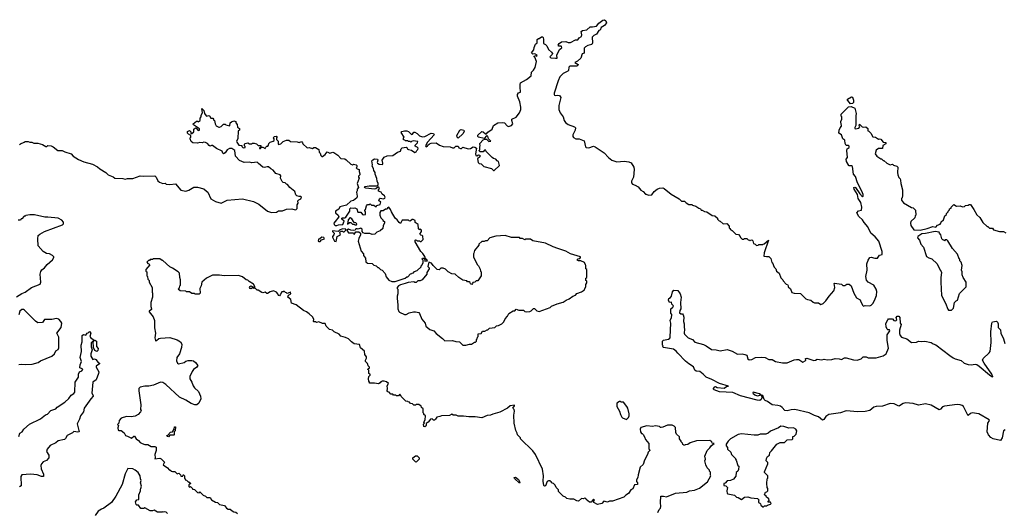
# Model space of a CAD drawing. Extents: x 2528705 to 2678277, y 911730 to 1023331.
# Tile 61 of 241: x 2553576 to 2566084, y 968021 to 974277. Entities that reach past the tile are written whole.
import ezdxf

# ---------------------------------------------------------------- set-up
doc = ezdxf.new("R2010")
doc.units = 0

msp = doc.modelspace()

# ---------------------------------------------------------------- linework, layer by layer
at = {"layer": '0CON20XD'}
for points in [[(2559523, 972847), (2559580, 972885), (2559596, 972934), (2559651, 972969), (2559705, 972973), (2559735, 972967), (2559768, 972928), (2559785, 972919), (2559826, 972934), (2559839, 972955), (2559828, 972995), (2559830, 973015), (2559885, 973038), (2559924, 973096), (2559942, 973135), (2559942, 973165), (2559928, 973235), (2559900, 973305), (2559900, 973325), (2559915, 973350), (2559940, 973355), (2559932, 973425), (2559932, 973455), (2559940, 973475), (2560015, 973518), (2560072, 973565), (2560078, 973612), (2560102, 973635), (2560125, 973670), (2560143, 973745), (2560120, 973800), (2560110, 973805), (2560110, 973815), (2560135, 973820), (2560147, 973813), (2560150, 973825), (2560122, 973842), (2560095, 973840), (2560080, 973855), (2560107, 973893), (2560110, 973925), (2560130, 973965), (2560148, 973985), (2560150, 974025), (2560165, 974040), (2560175, 974040), (2560203, 974057), (2560217, 974057), (2560225, 974050), (2560232, 974025), (2560230, 973975), (2560255, 973962), (2560272, 973945), (2560295, 973898), (2560333, 973865), (2560346, 973846), (2560342, 973835), (2560312, 973805), (2560325, 973794), (2560385, 973787), (2560405, 973790), (2560401, 973825), (2560433, 973897), (2560452, 973912), (2560462, 973918), (2560460, 973935), (2560455, 973940), (2560425, 973940), (2560418, 973955), (2560430, 973975), (2560460, 973995), (2560515, 973998), (2560545, 973987), (2560573, 973987), (2560635, 974020), (2560665, 974020), (2560682, 974048), (2560712, 974065), (2560718, 974085), (2560710, 974125), (2560725, 974139), (2560781, 974149), (2560825, 974187), (2560855, 974186), (2560904, 974196), (2560935, 974233), (2560985, 974270), (2561005, 974277), (2561024, 974264), (2561031, 974235), (2561005, 974201), (2560964, 974176), (2560950, 974145), (2560935, 974138), (2560902, 974095), (2560872, 974078), (2560850, 974055), (2560852, 973985), (2560845, 973962), (2560795, 973948), (2560765, 973932), (2560748, 973915), (2560748, 973852), (2560720, 973845), (2560705, 973790), (2560662, 973748), (2560630, 973735), (2560669, 973709), (2560668, 973695), (2560654, 973686), (2560564, 973686), (2560554, 973675), (2560547, 973633), (2560539, 973621), (2560482, 973595), (2560438, 973552), (2560415, 973502), (2560364, 973344), (2560364, 973325), (2560369, 973319), (2560385, 973314), (2560413, 973317), (2560435, 973312), (2560449, 973289), (2560426, 973186), (2560426, 973135), (2560442, 973095), (2560481, 973045), (2560495, 972995), (2560510, 972970), (2560545, 972946), (2560625, 972916), (2560637, 972905), (2560633, 972875), (2560604, 972815), (2560602, 972795), (2560611, 972781), (2560640, 972765), (2560685, 972763), (2560745, 972740), (2560763, 972663), (2560773, 972653), (2560805, 972650), (2560865, 972672), (2560885, 972662), (2561002, 972585), (2561058, 972525), (2561100, 972495), (2561162, 972472), (2561255, 972482), (2561315, 972472), (2561345, 972460), (2561380, 972405), (2561384, 972375), (2561372, 972275), (2561348, 972225), (2561348, 972205), (2561359, 972189), (2561397, 972177), (2561433, 972153), (2561465, 972112), (2561496, 972096), (2561525, 972060), (2561535, 972060), (2561565, 972048), (2561605, 972053), (2561637, 972093), (2561676, 972124), (2561705, 972138), (2561745, 972142), (2561765, 972132), (2561851, 972061), (2561954, 972004), (2561984, 971974), (2562022, 971972), (2562041, 971951), (2562075, 971930), (2562115, 971930), (2562125, 971920), (2562167, 971907), (2562203, 971883), (2562227, 971877), (2562235, 971860), (2562245, 971860), (2562275, 971840), (2562307, 971837), (2562375, 971790), (2562407, 971787), (2562440, 971755), (2562443, 971743), (2562462, 971722), (2562475, 971720), (2562513, 971683), (2562558, 971688), (2562590, 971655), (2562590, 971635), (2562600, 971625), (2562600, 971615), (2562628, 971598), (2562672, 971552), (2562708, 971548), (2562730, 971525), (2562732, 971512), (2562755, 971490), (2562775, 971490), (2562785, 971500), (2562815, 971500), (2562832, 971482), (2562848, 971478), (2562855, 971470), (2562862, 971478), (2562875, 971480), (2562888, 971468), (2562900, 971435), (2562918, 971428), (2562935, 971410), (2562957, 971413), (2562965, 971420), (2563015, 971420), (2563022, 971428), (2563035, 971430), (2563088, 971478), (2563033, 971315), (2563030, 971275), (2563065, 971268), (2563095, 971270), (2563120, 971245), (2563130, 971195), (2563138, 971188), (2563160, 971135), (2563180, 971115), (2563190, 971085), (2563225, 971060), (2563245, 971000), (2563270, 970975), (2563275, 970960), (2563315, 970920), (2563330, 970915), (2563338, 970895), (2563340, 970885), (2563367, 970857), (2563385, 970812), (2563415, 970802), (2563495, 970800), (2563563, 970733), (2563583, 970723), (2563627, 970717), (2563658, 970688), (2563675, 970682), (2563722, 970682), (2563755, 970662), (2563785, 970672), (2563818, 970705), (2563858, 970765), (2563918, 970835), (2563933, 970877), (2563923, 970925), (2563928, 970932), (2564015, 970920), (2564035, 970900), (2564057, 970903), (2564085, 970918), (2564115, 970918), (2564140, 970895), (2564172, 970805), (2564208, 970745), (2564255, 970718), (2564260, 970695), (2564287, 970647), (2564295, 970640), (2564315, 970648), (2564376, 970644), (2564395, 970652), (2564416, 970674), (2564435, 970712), (2564460, 970775), (2564464, 970825), (2564456, 970856), (2564428, 970905), (2564355, 970942), (2564335, 970970), (2564327, 971015), (2564342, 971095), (2564339, 971175), (2564353, 971225), (2564375, 971258), (2564395, 971262), (2564438, 971248), (2564475, 971250), (2564500, 971285), (2564533, 971297), (2564534, 971335), (2564489, 971465), (2564445, 971518), (2564387, 971567), (2564351, 971645), (2564302, 971702), (2564282, 971735), (2564235, 971779), (2564210, 971825), (2564232, 971848), (2564272, 971858), (2564274, 971895), (2564261, 971955), (2564228, 972008), (2564219, 972055), (2564175, 972125), (2564174, 972146), (2564185, 972150), (2564195, 972144), (2564250, 972065), (2564285, 972028), (2564292, 972035), (2564290, 972055), (2564275, 972101), (2564220, 972205), (2564194, 972285), (2564168, 972315), (2564155, 972412), (2564145, 972421), (2564115, 972420), (2564108, 972425), (2564079, 972475), (2564074, 972506), (2564092, 972528), (2564082, 972615), (2564088, 972635), (2564112, 972655), (2564112, 972672), (2564105, 972680), (2564075, 972680), (2564064, 972704), (2564057, 972745), (2564032, 972765), (2564018, 972815), (2563982, 972835), (2563987, 972875), (2564000, 972905), (2564018, 972925), (2564018, 972938), (2564010, 972945), (2564008, 972985), (2564020, 973015), (2564020, 973045), (2564013, 973053), (2564010, 973075), (2564105, 973170), (2564137, 973173), (2564184, 973154), (2564202, 973085), (2564197, 973055), (2564200, 972935), (2564184, 972906), (2564184, 972894), (2564195, 972890), (2564235, 972900), (2564250, 972915), (2564240, 972935), (2564245, 972950), (2564278, 972918), (2564295, 972912), (2564325, 972918), (2564350, 972895), (2564350, 972865), (2564365, 972860), (2564390, 972835), (2564415, 972790), (2564447, 972787), (2564485, 972758), (2564495, 972762), (2564515, 972758), (2564545, 972720), (2564578, 972718), (2564578, 972702), (2564542, 972678), (2564538, 972642), (2564485, 972640), (2564455, 972620), (2564443, 972573), (2564464, 972544), (2564515, 972510), (2564525, 972510), (2564545, 972490), (2564555, 972490), (2564590, 972455), (2564635, 972432), (2564665, 972440), (2564675, 972430), (2564718, 972418), (2564730, 972405), (2564728, 972335), (2564732, 972305), (2564743, 972273), (2564760, 972255), (2564767, 972237), (2564768, 972198), (2564792, 972115), (2564792, 972045), (2564787, 972013), (2564780, 972005), (2564780, 971985), (2564805, 971952), (2564905, 971892), (2564927, 971887), (2564958, 971858), (2564960, 971795), (2564950, 971785), (2564948, 971762), (2564898, 971712), (2564893, 971695), (2564898, 971665), (2564935, 971610), (2565014, 971606), (2565105, 971626), (2565175, 971650), (2565215, 971643), (2565235, 971668), (2565268, 971682), (2565280, 971695), (2565282, 971708), (2565310, 971735), (2565330, 971785), (2565350, 971805), (2565350, 971815), (2565370, 971835), (2565370, 971845), (2565388, 971862), (2565390, 971875), (2565410, 971885), (2565410, 971895), (2565442, 971928), (2565475, 971910), (2565525, 971912), (2565555, 971902), (2565577, 971903), (2565593, 971917), (2565625, 971922), (2565638, 971932), (2565655, 971928), (2565698, 971868), (2565737, 971797), (2565773, 971763), (2565811, 971701), (2565865, 971650), (2565875, 971650), (2565898, 971628), (2565935, 971630), (2565949, 971609), (2566025, 971587), (2566075, 971587), (2566105, 971570)], [(2564130, 973210), (2564095, 973250), (2564088, 973265), (2564091, 973269), (2564145, 973297), (2564155, 973292), (2564167, 973255), (2564167, 973225), (2564155, 973212), (2564130, 973210)], [(2555949, 972099), (2555968, 972085), (2556005, 972002), (2556065, 971970), (2556135, 971946), (2556214, 971986), (2556405, 972000), (2556545, 971966), (2556615, 971936), (2556726, 971846), (2556775, 971828), (2556838, 971832), (2556865, 971849), (2556915, 971851), (2556965, 971871), (2557033, 971873), (2557075, 971862), (2557090, 971865), (2557102, 971878), (2557100, 971925), (2557112, 971948), (2557110, 971975), (2557122, 971988), (2557149, 972001), (2557158, 972025), (2557145, 972032), (2557125, 972030), (2557095, 972040), (2557083, 972053), (2557073, 972093), (2557007, 972147), (2556980, 972185), (2556965, 972190), (2556947, 972207), (2556925, 972210), (2556911, 972221), (2556888, 972265), (2556892, 972295), (2556885, 972308), (2556830, 972325), (2556798, 972365), (2556765, 972382), (2556738, 972408), (2556721, 972409), (2556685, 972398), (2556665, 972403), (2556608, 972452), (2556595, 972468), (2556525, 972461), (2556495, 972467), (2556427, 972463), (2556369, 972489), (2556316, 972545), (2556310, 972615), (2556273, 972643), (2556240, 972640), (2556214, 972626), (2556185, 972588), (2556165, 972572), (2556155, 972580), (2556147, 972607), (2556075, 972640), (2556025, 972678), (2556015, 972680), (2555995, 972672), (2555985, 972678), (2555960, 972705), (2555935, 972718), (2555915, 972720), (2555895, 972712), (2555865, 972718), (2555835, 972710), (2555775, 972713), (2555755, 972728), (2555740, 972765), (2555740, 972775), (2555750, 972785), (2555750, 972805), (2555721, 972821), (2555710, 972835), (2555708, 972855), (2555735, 972870), (2555752, 972852), (2555752, 972832), (2555765, 972830), (2555788, 972852), (2555790, 972885), (2555808, 972902), (2555820, 972900), (2555845, 972870), (2555860, 972875), (2555859, 972889), (2555785, 972940), (2555778, 972955), (2555823, 972987), (2555835, 972990), (2555845, 972980), (2555870, 972995), (2555870, 973025), (2555880, 973045), (2555880, 973065), (2555897, 973095), (2555892, 973148), (2555917, 973125), (2555926, 973085), (2555944, 973054), (2555955, 973052), (2555975, 973062), (2555988, 973055), (2556005, 973028), (2556028, 973028), (2556040, 973015), (2556040, 973005), (2556050, 972995), (2556058, 972955), (2556071, 972931), (2556105, 972910), (2556115, 972910), (2556135, 972920), (2556155, 972940), (2556165, 972950), (2556185, 972950), (2556195, 972940), (2556245, 972930), (2556252, 972965), (2556265, 972978), (2556298, 972992), (2556320, 972985), (2556320, 972965), (2556340, 972945), (2556342, 972912), (2556370, 972895), (2556370, 972875), (2556350, 972865), (2556348, 972765), (2556332, 972735), (2556333, 972723), (2556360, 972685), (2556398, 972678), (2556400, 972665), (2556415, 972650), (2556440, 972655), (2556440, 972665), (2556430, 972675), (2556430, 972695), (2556440, 972705), (2556475, 972712), (2556495, 972700), (2556525, 972700), (2556535, 972710), (2556555, 972710), (2556585, 972700), (2556605, 972680), (2556638, 972678), (2556640, 972660), (2556622, 972648), (2556622, 972642), (2556635, 972640), (2556640, 972645), (2556640, 972660), (2556665, 972660), (2556695, 972640), (2556700, 972655), (2556715, 972670), (2556728, 972672), (2556738, 972682), (2556740, 972705), (2556757, 972723), (2556797, 972733), (2556808, 972742), (2556810, 972765), (2556802, 972775), (2556810, 972795), (2556835, 972798), (2556850, 972785), (2556840, 972775), (2556840, 972755), (2556860, 972735), (2556858, 972705), (2556865, 972690), (2556895, 972702), (2556925, 972730), (2556965, 972747), (2556995, 972748), (2557015, 972730), (2557103, 972727), (2557125, 972718), (2557155, 972728), (2557170, 972715), (2557175, 972700), (2557228, 972648), (2557255, 972652), (2557295, 972640), (2557315, 972652), (2557332, 972652), (2557375, 972628), (2557382, 972595), (2557395, 972580), (2557402, 972552), (2557415, 972540), (2557425, 972540), (2557456, 972564), (2557483, 972597), (2557517, 972583), (2557555, 972593), (2557565, 972590), (2557618, 972555), (2557656, 972516), (2557705, 972509), (2557725, 972497), (2557785, 972440), (2557805, 972432), (2557815, 972440), (2557850, 972435), (2557860, 972425), (2557860, 972405), (2557850, 972395), (2557863, 972383), (2557887, 972375), (2557887, 972347), (2557899, 972319), (2557898, 972305), (2557882, 972288), (2557880, 972275), (2557888, 972265), (2557864, 972196), (2557880, 972145), (2557863, 972125), (2557863, 972105), (2557853, 972085), (2557863, 972035), (2557858, 972015), (2557818, 971982), (2557785, 971972), (2557728, 971922), (2557645, 971900), (2557629, 971871), (2557588, 971845), (2557590, 971825), (2557622, 971795), (2557632, 971775), (2557582, 971715), (2557568, 971692), (2557570, 971675), (2557585, 971662), (2557606, 971664), (2557625, 971672), (2557680, 971675), (2557698, 971718), (2557670, 971745), (2557670, 971755), (2557678, 971762), (2557705, 971760), (2557720, 971770), (2557770, 971845), (2557772, 971875), (2557785, 971887), (2557815, 971882), (2557835, 971887), (2557851, 971881), (2557858, 971875), (2557871, 971831), (2557912, 971832), (2557933, 971803), (2557945, 971800), (2557970, 971805), (2557970, 971835), (2557960, 971845), (2557960, 971855), (2557970, 971865), (2557980, 971915), (2557995, 971930), (2558015, 971930), (2558027, 971937), (2558045, 971920), (2558075, 971920), (2558105, 971900), (2558112, 971918), (2558155, 971930), (2558162, 971962), (2558140, 971975), (2558145, 972000), (2558155, 972010), (2558197, 972003), (2558215, 972010), (2558218, 972025), (2558209, 972039), (2558182, 972062), (2558170, 972085), (2558135, 972100), (2558134, 972116), (2558148, 972135), (2558138, 972148), (2558125, 972150), (2558101, 972129), (2558085, 972126), (2557975, 972138), (2557958, 972145), (2557963, 972157), (2558015, 972169), (2558115, 972168), (2558130, 972175), (2558132, 972195), (2558118, 972225), (2558112, 972262), (2558092, 972315), (2558092, 972335), (2558075, 972360), (2558072, 972385), (2558053, 972415), (2558057, 972435), (2558048, 972485), (2558062, 972498), (2558085, 972508), (2558120, 972505), (2558128, 972495), (2558118, 972465), (2558120, 972455), (2558144, 972444), (2558182, 972438), (2558188, 972442), (2558190, 972455), (2558180, 972495), (2558207, 972533), (2558244, 972546), (2558317, 972553), (2558374, 972596), (2558413, 972607), (2558423, 972637), (2558435, 972650), (2558487, 972657), (2558498, 972648), (2558504, 972634), (2558515, 972628), (2558555, 972622), (2558595, 972592), (2558615, 972600), (2558620, 972615), (2558635, 972630), (2558638, 972645), (2558625, 972660), (2558612, 972662), (2558602, 972672), (2558600, 972685), (2558630, 972715), (2558635, 972730), (2558575, 972737), (2558552, 972728), (2558545, 972720), (2558535, 972730), (2558515, 972730), (2558505, 972740), (2558475, 972740), (2558468, 972748), (2558452, 972752), (2558450, 972775), (2558460, 972785), (2558423, 972843), (2558432, 972855), (2558465, 972864), (2558495, 972864), (2558516, 972855), (2558555, 972817), (2558568, 972822), (2558585, 972847), (2558595, 972847), (2558625, 972832), (2558655, 972802), (2558695, 972788), (2558725, 972792), (2558805, 972836), (2558835, 972832), (2558842, 972815), (2558755, 972720), (2558732, 972675), (2558742, 972662), (2558755, 972670), (2558760, 972685), (2558781, 972699), (2558805, 972708), (2558865, 972712), (2558910, 972685), (2558958, 972668), (2559045, 972662), (2559075, 972648), (2559095, 972650), (2559115, 972670), (2559125, 972672), (2559145, 972670), (2559155, 972650), (2559175, 972642), (2559188, 972642), (2559205, 972660), (2559275, 972638), (2559305, 972643), (2559335, 972662), (2559357, 972657), (2559380, 972645), (2559368, 972575), (2559372, 972552), (2559385, 972550), (2559405, 972560), (2559420, 972555), (2559420, 972535), (2559392, 972508), (2559402, 972462), (2559415, 972450), (2559438, 972448), (2559473, 972413), (2559570, 972385), (2559595, 972360), (2559605, 972360), (2559670, 972425), (2559660, 972475), (2559640, 972485), (2559627, 972507), (2559595, 972513), (2559578, 972525), (2559502, 972602), (2559498, 972618), (2559482, 972618), (2559465, 972600), (2559425, 972600), (2559410, 972615), (2559420, 972625), (2559420, 972665), (2559428, 972675), (2559420, 972705), (2559465, 972750), (2559485, 972760), (2559505, 972760), (2559535, 972730), (2559560, 972735), (2559532, 972762), (2559525, 972798), (2559505, 972800), (2559475, 972770), (2559403, 972783), (2559396, 972795), (2559398, 972812), (2559445, 972857), (2559465, 972854), (2559495, 972828), (2559505, 972828), (2559523, 972847)], [(2559145, 972772), (2559133, 972785), (2559131, 972805), (2559166, 972874), (2559185, 972884), (2559218, 972875), (2559221, 972855), (2559205, 972828), (2559145, 972772)], [(2553575, 972690), (2553585, 972700), (2553635, 972720), (2553645, 972730), (2553682, 972732), (2553705, 972722), (2553732, 972722), (2553758, 972708), (2553805, 972708), (2553865, 972692), (2553908, 972668), (2553922, 972668), (2553935, 972680), (2553977, 972677), (2554003, 972663), (2554060, 972615), (2554117, 972617), (2554148, 972598), (2554232, 972572), (2554254, 972544), (2554325, 972500), (2554393, 972473), (2554502, 972442), (2554565, 972410), (2554595, 972382), (2554670, 972335), (2554700, 972305), (2554765, 972280), (2554783, 972263), (2554885, 972260), (2554915, 972252), (2554945, 972260), (2555015, 972262), (2555105, 972292), (2555155, 972288), (2555292, 972292), (2555310, 972275), (2555330, 972230), (2555354, 972214), (2555395, 972198), (2555425, 972200), (2555435, 972190), (2555485, 972183), (2555555, 972193), (2555625, 972112), (2555685, 972100), (2555725, 972110), (2555788, 972152), (2555835, 972152), (2555915, 972127), (2555949, 972099)], [(2558304, 970954), (2558345, 970954), (2558475, 970993), (2558495, 971010), (2558505, 971010), (2558542, 971048), (2558558, 971052), (2558562, 971058), (2558578, 971062), (2558592, 971078), (2558625, 971090), (2558675, 971140), (2558678, 971152), (2558690, 971165), (2558700, 971195), (2558700, 971225), (2558690, 971235), (2558692, 971248), (2558718, 971248), (2558722, 971212), (2558756, 971214), (2558749, 971229), (2558732, 971242), (2558725, 971270), (2558699, 971309), (2558673, 971333), (2558602, 971455), (2558600, 971475), (2558605, 971480), (2558618, 971478), (2558625, 971470), (2558655, 971470), (2558662, 971462), (2558675, 971460), (2558700, 971485), (2558698, 971528), (2558688, 971538), (2558672, 971542), (2558660, 971555), (2558680, 971585), (2558680, 971605), (2558665, 971620), (2558655, 971610), (2558642, 971622), (2558638, 971678), (2558602, 971702), (2558600, 971725), (2558575, 971740), (2558562, 971738), (2558535, 971720), (2558522, 971722), (2558515, 971730), (2558435, 971730), (2558415, 971690), (2558395, 971702), (2558372, 971735), (2558347, 971757), (2558298, 971835), (2558288, 971868), (2558265, 971898), (2558250, 971885), (2558245, 971870), (2558225, 971870), (2558195, 971850), (2558162, 971848), (2558153, 971827), (2558150, 971795), (2558165, 971760), (2558190, 971735), (2558190, 971725), (2558210, 971715), (2558210, 971695), (2558192, 971665), (2558188, 971625), (2558156, 971594), (2558115, 971578), (2558086, 971554), (2558055, 971549), (2558025, 971560), (2557960, 971560), (2557939, 971569), (2557927, 971585), (2557926, 971615), (2557915, 971627), (2557905, 971630), (2557875, 971618), (2557865, 971620), (2557845, 971620), (2557838, 971602), (2557815, 971598), (2557783, 971603), (2557755, 971617), (2557730, 971605), (2557755, 971570), (2557815, 971570), (2557825, 971550), (2557848, 971582), (2557885, 971582), (2557907, 971567), (2557907, 971545), (2557883, 971497), (2557878, 971465), (2557916, 971336), (2557943, 971305), (2557944, 971284), (2557968, 971248), (2557975, 971200), (2557995, 971184), (2558055, 971180), (2558075, 971160), (2558105, 971150), (2558125, 971130), (2558135, 971130), (2558160, 971105), (2558180, 971095), (2558220, 971055), (2558233, 971013), (2558265, 970970), (2558304, 970954)], [(2553535, 970758), (2553605, 970800), (2553645, 970816), (2553725, 970876), (2553835, 970918), (2553846, 970945), (2553836, 971046), (2553843, 971077), (2553859, 971101), (2553893, 971127), (2553924, 971166), (2553995, 971228), (2554010, 971255), (2554010, 971265), (2553995, 971282), (2553955, 971302), (2553918, 971308), (2553875, 971332), (2553810, 971405), (2553808, 971495), (2553813, 971537), (2553830, 971555), (2553890, 971585), (2554118, 971672), (2554132, 971685), (2554132, 971705), (2554113, 971733), (2554065, 971758), (2553935, 971770), (2553895, 971768), (2553765, 971798), (2553705, 971800), (2553655, 971790), (2553645, 971780), (2553635, 971780), (2553605, 971750), (2553595, 971750), (2553585, 971730), (2553555, 971730)], [(2557855, 971670), (2557860, 971685), (2557847, 971697), (2557825, 971700), (2557796, 971746), (2557775, 971760), (2557762, 971758), (2557760, 971745), (2557750, 971735), (2557742, 971682), (2557765, 971700), (2557785, 971700), (2557805, 971682), (2557825, 971680), (2557835, 971670), (2557855, 971670)], [(2557375, 971460), (2557395, 971462), (2557410, 971480), (2557450, 971495), (2557439, 971509), (2557413, 971517), (2557388, 971492), (2557372, 971488), (2557370, 971465), (2557375, 971460)], [(2557595, 971460), (2557608, 971525), (2557650, 971545), (2557642, 971575), (2557650, 971590), (2557675, 971592), (2557685, 971582), (2557697, 971583), (2557720, 971605), (2557720, 971615), (2557675, 971622), (2557640, 971605), (2557622, 971588), (2557550, 971595), (2557550, 971585), (2557570, 971565), (2557568, 971545), (2557548, 971525), (2557548, 971515), (2557574, 971464), (2557595, 971460)], [(2559245, 970144), (2559292, 970158), (2559315, 970158), (2559355, 970180), (2559365, 970180), (2559380, 970195), (2559380, 970215), (2559388, 970222), (2559390, 970245), (2559400, 970255), (2559402, 970288), (2559437, 970293), (2559455, 970322), (2559487, 970323), (2559515, 970340), (2559525, 970340), (2559545, 970358), (2559612, 970368), (2559635, 970390), (2559657, 970393), (2559700, 970415), (2559725, 970440), (2559745, 970480), (2559775, 970510), (2559790, 970545), (2559845, 970580), (2559865, 970580), (2559885, 970600), (2559918, 970588), (2559975, 970588), (2559995, 970572), (2560015, 970568), (2560055, 970570), (2560075, 970578), (2560105, 970608), (2560115, 970608), (2560145, 970580), (2560177, 970573), (2560315, 970622), (2560333, 970637), (2560405, 970668), (2560482, 970688), (2560520, 970715), (2560555, 970730), (2560603, 970767), (2560635, 970780), (2560655, 970800), (2560715, 970822), (2560750, 970845), (2560750, 970855), (2560770, 970885), (2560770, 970915), (2560780, 970935), (2560780, 970955), (2560770, 970965), (2560770, 970995), (2560780, 971005), (2560780, 971105), (2560770, 971115), (2560770, 971155), (2560762, 971162), (2560750, 971195), (2560703, 971213), (2560674, 971214), (2560660, 971225), (2560672, 971238), (2560690, 971245), (2560700, 971255), (2560700, 971265), (2560575, 971302), (2560515, 971338), (2560413, 971373), (2560355, 971392), (2560257, 971437), (2560095, 971470), (2560065, 971490), (2560005, 971490), (2559995, 971480), (2559965, 971500), (2559935, 971500), (2559925, 971510), (2559825, 971510), (2559745, 971538), (2559624, 971526), (2559550, 971505), (2559515, 971470), (2559495, 971470), (2559475, 971460), (2559445, 971460), (2559410, 971425), (2559410, 971415), (2559353, 971347), (2559347, 971313), (2559340, 971305), (2559343, 971263), (2559390, 971165), (2559405, 971150), (2559427, 971107), (2559430, 971085), (2559440, 971075), (2559440, 971025), (2559398, 970962), (2559375, 970960), (2559358, 970942), (2559332, 970938), (2559330, 970925), (2559318, 970912), (2559302, 970922), (2559298, 970938), (2559285, 970950), (2559265, 970950), (2559255, 970960), (2559205, 970970), (2559154, 971004), (2559107, 971047), (2559065, 971050), (2559020, 971075), (2558985, 971110), (2558955, 971120), (2558925, 971120), (2558905, 971100), (2558880, 971105), (2558828, 971155), (2558806, 971186), (2558775, 971197), (2558763, 971143), (2558780, 971125), (2558780, 971115), (2558750, 971065), (2558750, 971045), (2558688, 970972), (2558665, 970960), (2558635, 970960), (2558615, 970940), (2558595, 970940), (2558585, 970950), (2558511, 970939), (2558474, 970926), (2558415, 970909), (2558388, 970895), (2558370, 970875), (2558370, 970865), (2558380, 970855), (2558380, 970795), (2558370, 970765), (2558370, 970735), (2558382, 970655), (2558382, 970605), (2558392, 970572), (2558402, 970562), (2558465, 970533), (2558485, 970533), (2558525, 970553), (2558577, 970567), (2558605, 970568), (2558645, 970558), (2558657, 970545), (2558684, 970474), (2558727, 970425), (2558737, 970385), (2558785, 970344), (2558836, 970326), (2558865, 970290), (2558947, 970227), (2558975, 970197), (2559075, 970204), (2559115, 970191), (2559165, 970184), (2559205, 970144), (2559245, 970144)], [(2565415, 970590), (2565437, 970613), (2565453, 970687), (2565472, 970708), (2565490, 970715), (2565515, 970800), (2565600, 970885), (2565600, 970945), (2565563, 971003), (2565550, 971035), (2565550, 971075), (2565542, 971095), (2565548, 971155), (2565537, 971197), (2565520, 971215), (2565520, 971235), (2565512, 971242), (2565488, 971298), (2565425, 971370), (2565365, 971470), (2565355, 971480), (2565335, 971480), (2565325, 971470), (2565318, 971478), (2565305, 971480), (2565290, 971495), (2565280, 971545), (2565260, 971565), (2565255, 971580), (2565205, 971586), (2565085, 971560), (2565035, 971556), (2564987, 971525), (2564980, 971505), (2565008, 971478), (2565023, 971425), (2565057, 971387), (2565095, 971270), (2565125, 971252), (2565165, 971240), (2565230, 971175), (2565268, 971095), (2565281, 971081), (2565288, 971065), (2565277, 971005), (2565277, 970945), (2565288, 970775), (2565337, 970677), (2565365, 970600), (2565375, 970590), (2565415, 970590)], [(2555518, 971122), (2555485, 971140), (2555395, 971220), (2555385, 971220), (2555355, 971240), (2555275, 971240), (2555265, 971230), (2555235, 971230), (2555225, 971220), (2555212, 971218), (2555192, 971198), (2555202, 971182), (2555218, 971178), (2555230, 971165), (2555180, 971105), (2555180, 971085), (2555190, 971075), (2555190, 971025), (2555200, 971015), (2555203, 970983), (2555220, 970965), (2555222, 970945), (2555258, 970875), (2555258, 970815), (2555262, 970805), (2555262, 970755), (2555243, 970685), (2555243, 970635), (2555252, 970605), (2555250, 970595), (2555222, 970575), (2555220, 970565), (2555270, 970505), (2555287, 970455), (2555288, 970365), (2555302, 970295), (2555292, 970235), (2555300, 970205), (2555305, 970200), (2555315, 970202), (2555345, 970228), (2555365, 970233), (2555485, 970241), (2555575, 970213), (2555618, 970188), (2555636, 970156), (2555633, 970115), (2555606, 970035), (2555574, 969985), (2555567, 969945), (2555583, 969915), (2555595, 969907), (2555665, 969923), (2555685, 969939), (2555715, 969950), (2555765, 969950), (2555785, 969943), (2555810, 969925), (2555838, 969885), (2555826, 969864), (2555785, 969834), (2555769, 969811), (2555738, 969745), (2555736, 969715), (2555762, 969675), (2555778, 969628), (2555795, 969603), (2555846, 969555), (2555874, 969495), (2555878, 969462), (2555853, 969407), (2555825, 969388), (2555800, 969385), (2555753, 969403), (2555687, 969447), (2555605, 969484), (2555433, 969645), (2555395, 969669), (2555367, 969673), (2555275, 969636), (2555215, 969623), (2555165, 969623), (2555108, 969612), (2555090, 969595), (2555090, 969565), (2555117, 969385), (2555112, 969325), (2555118, 969315), (2555110, 969295), (2555080, 969265), (2555045, 969242), (2554992, 969232), (2554935, 969236), (2554864, 969216), (2554842, 969185), (2554837, 969153), (2554820, 969135), (2554830, 969125), (2554822, 969095), (2554828, 969065), (2554835, 969058), (2554865, 969058), (2554905, 969030), (2554920, 968995), (2554945, 968990), (2554995, 968963), (2555025, 968990), (2555035, 968990), (2555054, 968954), (2555085, 968932), (2555105, 968908), (2555130, 968895), (2555165, 968882), (2555202, 968882), (2555245, 968858), (2555295, 968858), (2555308, 968848), (2555312, 968805), (2555293, 968755), (2555298, 968712), (2555292, 968702), (2555355, 968708), (2555375, 968700), (2555417, 968657), (2555398, 968625), (2555456, 968586), (2555475, 968560), (2555485, 968560), (2555503, 968543), (2555518, 968538), (2555548, 968538), (2555575, 968510), (2555598, 968518), (2555618, 968498), (2555625, 968480), (2555648, 968482), (2555652, 968498), (2555658, 968498), (2555670, 968485), (2555670, 968455), (2555678, 968448), (2555680, 968435), (2555695, 968430), (2555715, 968410), (2555725, 968410), (2555750, 968385), (2555725, 968370), (2555725, 968350), (2555735, 968340), (2555748, 968348), (2555770, 968325), (2555770, 968315), (2555795, 968310), (2555833, 968273), (2555855, 968270), (2555865, 968280), (2555905, 968240), (2555938, 968228), (2555955, 968210), (2555995, 968210), (2556015, 968180), (2556065, 968150), (2556087, 968147), (2556115, 968120), (2556177, 968107), (2556204, 968074), (2556223, 968063), (2556252, 968062), (2556275, 968040), (2556298, 968028), (2556320, 968025), (2556345, 968008)], [(2561683, 968017), (2561700, 968055), (2561717, 968073), (2561722, 968095), (2561718, 968145), (2561720, 968225), (2561755, 968227), (2561792, 968218), (2561907, 968263), (2562053, 968277), (2562085, 968292), (2562149, 968301), (2562211, 968329), (2562313, 968407), (2562358, 968485), (2562352, 968492), (2562352, 968532), (2562340, 968545), (2562340, 968555), (2562310, 968585), (2562292, 968625), (2562282, 968675), (2562290, 968695), (2562282, 968735), (2562310, 968805), (2562345, 968840), (2562365, 968870), (2562400, 968895), (2562375, 968900), (2562370, 968915), (2562345, 968932), (2562175, 968928), (2562095, 968902), (2562065, 968882), (2562032, 968878), (2562025, 968870), (2562012, 968872), (2562002, 968882), (2561998, 968898), (2561980, 968915), (2561980, 968925), (2561960, 968955), (2561958, 968978), (2561920, 969015), (2561912, 969035), (2561907, 969097), (2561890, 969115), (2561865, 969128), (2561805, 969128), (2561745, 969102), (2561725, 969100), (2561715, 969100), (2561705, 969110), (2561655, 969120), (2561615, 969112), (2561545, 969118), (2561465, 969100), (2561458, 969075), (2561462, 969045), (2561475, 969020), (2561485, 969020), (2561495, 969010), (2561515, 968980), (2561528, 968945), (2561568, 968895), (2561570, 968825), (2561578, 968818), (2561580, 968805), (2561560, 968785), (2561552, 968755), (2561512, 968685), (2561495, 968630), (2561460, 968595), (2561432, 968495), (2561430, 968465), (2561412, 968435), (2561414, 968414), (2561426, 968396), (2561426, 968374), (2561385, 968370), (2561365, 968320), (2561342, 968305), (2561309, 968261), (2561275, 968240), (2561250, 968215), (2561105, 968163), (2561067, 968163), (2561045, 968152), (2560998, 968162), (2560970, 968135), (2560915, 968120), (2560870, 968145), (2560870, 968165), (2560880, 968175), (2560865, 968190), (2560838, 968152), (2560815, 968148), (2560774, 968184), (2560770, 968195), (2560755, 968200), (2560735, 968192), (2560713, 968197), (2560677, 968163), (2560655, 968168), (2560615, 968190), (2560567, 968187), (2560528, 968198), (2560510, 968215), (2560480, 968225), (2560420, 968285), (2560420, 968305), (2560390, 968335), (2560380, 968365), (2560357, 968387), (2560334, 968394), (2560330, 968405), (2560312, 968422), (2560295, 968422), (2560277, 968413), (2560255, 968358), (2560245, 968352), (2560235, 968360), (2560228, 968418), (2560229, 968485), (2560217, 968567), (2560127, 968757), (2560095, 968800), (2559940, 968955), (2559940, 968965), (2559900, 969005), (2559897, 969027), (2559878, 969058), (2559858, 969155), (2559852, 969255), (2559860, 969305), (2559857, 969325), (2559843, 969345), (2559862, 969375), (2559860, 969380), (2559805, 969372), (2559775, 969343), (2559677, 969293), (2559585, 969269), (2559557, 969253), (2559515, 969249), (2559445, 969221), (2559362, 969232), (2559283, 969233), (2559215, 969243), (2559145, 969242), (2559123, 969253), (2559082, 969255), (2559065, 969268), (2559035, 969250), (2558935, 969248), (2558915, 969238), (2558875, 969230), (2558858, 969202), (2558845, 969192), (2558835, 969192), (2558815, 969210), (2558795, 969206), (2558766, 969164), (2558740, 969150), (2558741, 969125), (2558735, 969113), (2558725, 969107), (2558712, 969112), (2558708, 969142), (2558720, 969155), (2558710, 969165), (2558726, 969194), (2558730, 969245), (2558712, 969262), (2558710, 969275), (2558700, 969285), (2558700, 969335), (2558682, 969352), (2558678, 969368), (2558645, 969390), (2558615, 969390), (2558605, 969380), (2558583, 969383), (2558565, 969400), (2558542, 969402), (2558528, 969418), (2558512, 969422), (2558505, 969430), (2558482, 969432), (2558422, 969492), (2558420, 969505), (2558405, 969520), (2558388, 969502), (2558365, 969500), (2558355, 969510), (2558325, 969510), (2558315, 969520), (2558292, 969522), (2558268, 969548), (2558255, 969550), (2558243, 969563), (2558248, 969595), (2558244, 969626), (2558260, 969655), (2558235, 969678), (2558205, 969688), (2558183, 969687), (2558165, 969680), (2558156, 969664), (2558135, 969652), (2558085, 969662), (2558022, 969662), (2558020, 969675), (2558010, 969685), (2558008, 969715), (2558010, 969745), (2558028, 969762), (2558030, 969775), (2558012, 969782), (2558010, 969825), (2558000, 969835), (2558002, 969848), (2558018, 969852), (2558020, 969865), (2558002, 969882), (2557995, 969910), (2557970, 969935), (2557970, 969955), (2557982, 969978), (2557982, 969995), (2557960, 970025), (2557957, 970067), (2557905, 970110), (2557895, 970150), (2557825, 970162), (2557790, 970185), (2557755, 970222), (2557715, 970242), (2557655, 970260), (2557634, 970284), (2557570, 970315), (2557550, 970335), (2557514, 970344), (2557468, 970385), (2557455, 970420), (2557425, 970419), (2557375, 970438), (2557345, 970432), (2557335, 970440), (2557315, 970440), (2557310, 970445), (2557312, 970475), (2557298, 970505), (2557255, 970543), (2557218, 970568), (2557182, 970582), (2557090, 970655), (2557030, 970675), (2557020, 970725), (2556982, 970755), (2556992, 970778), (2557020, 970795), (2557015, 970820), (2557008, 970812), (2556975, 970800), (2556965, 970810), (2556952, 970812), (2556935, 970830), (2556925, 970820), (2556905, 970820), (2556887, 970783), (2556875, 970772), (2556863, 970773), (2556857, 970797), (2556840, 970815), (2556802, 970832), (2556758, 970822), (2556725, 970800), (2556715, 970800), (2556695, 970818), (2556665, 970810), (2556653, 970813), (2556605, 970840), (2556595, 970840), (2556565, 970870), (2556555, 970862), (2556535, 970870), (2556515, 970860), (2556505, 970862), (2556497, 970875), (2556502, 970888), (2556514, 970896), (2556545, 970880), (2556565, 970880), (2556565, 970890), (2556545, 970918), (2556491, 970951), (2556475, 970970), (2556453, 970973), (2556405, 971010), (2556355, 971028), (2556175, 971023), (2556115, 971032), (2556025, 971032), (2555950, 970995), (2555890, 970945), (2555880, 970895), (2555863, 970863), (2555870, 970805), (2555855, 970790), (2555805, 970790), (2555795, 970800), (2555765, 970800), (2555735, 970820), (2555695, 970820), (2555685, 970830), (2555613, 970833), (2555590, 970855), (2555608, 970872), (2555610, 970895), (2555620, 970905), (2555620, 970975), (2555610, 971005), (2555607, 971057), (2555590, 971075), (2555518, 971122)], [(2566095, 969068), (2566075, 969055), (2566058, 968965), (2566035, 968934), (2565944, 968954), (2565915, 968971), (2565885, 969005), (2565868, 969045), (2565874, 969154), (2565896, 969185), (2565891, 969195), (2565761, 969271), (2565675, 969285), (2565653, 969277), (2565625, 969252), (2565620, 969255), (2565565, 969365), (2565549, 969379), (2565525, 969388), (2565485, 969389), (2565325, 969368), (2565301, 969359), (2565275, 969332), (2565255, 969324), (2565155, 969382), (2565085, 969400), (2564995, 969383), (2564925, 969403), (2564835, 969412), (2564798, 969402), (2564755, 969372), (2564745, 969371), (2564685, 969400), (2564635, 969404), (2564535, 969369), (2564455, 969365), (2564425, 969355), (2564374, 969316), (2564315, 969300), (2564225, 969295), (2564075, 969310), (2564005, 969285), (2563856, 969264), (2563815, 969239), (2563790, 969200), (2563775, 969192), (2563725, 969235), (2563675, 969249), (2563605, 969285), (2563425, 969325), (2563375, 969322), (2563325, 969308), (2563295, 969314), (2563263, 969353), (2563240, 969370), (2563209, 969379), (2563135, 969385), (2563075, 969429), (2563045, 969440), (2563034, 969454), (2563016, 969505), (2563000, 969510), (2562996, 969505), (2563000, 969500), (2563006, 969476), (2562997, 969453), (2562977, 969443), (2562945, 969444), (2562735, 969501), (2562635, 969542), (2562465, 969553), (2562398, 969575), (2562388, 969585), (2562388, 969595), (2562405, 969616), (2562415, 969618), (2562435, 969604), (2562524, 969596), (2562555, 969617), (2562580, 969625), (2562465, 969658), (2562369, 969709), (2562295, 969738), (2562257, 969777), (2562215, 969808), (2562172, 969815), (2562155, 969828), (2562135, 969870), (2562075, 969907), (2562035, 969940), (2561935, 970040), (2561917, 970067), (2561884, 970094), (2561754, 970114), (2561742, 970125), (2561750, 970135), (2561742, 970145), (2561744, 970196), (2561754, 970206), (2561819, 970221), (2561836, 970234), (2561840, 970245), (2561847, 970425), (2561841, 970455), (2561857, 970493), (2561860, 970525), (2561860, 970535), (2561848, 970548), (2561847, 970593), (2561850, 970605), (2561872, 970625), (2561880, 970645), (2561862, 970665), (2561855, 970690), (2561830, 970685), (2561817, 970715), (2561823, 970735), (2561845, 970748), (2561856, 970764), (2561868, 970822), (2561885, 970840), (2561935, 970838), (2561967, 970795), (2561979, 970755), (2561970, 970685), (2561974, 970606), (2561963, 970585), (2561960, 970555), (2561975, 970540), (2561995, 970540), (2562005, 970530), (2562015, 970500), (2562010, 970445), (2562019, 970415), (2562016, 970366), (2562023, 970345), (2562019, 970295), (2562023, 970285), (2562068, 970238), (2562125, 970216), (2562155, 970182), (2562265, 970151), (2562296, 970136), (2562365, 970090), (2562426, 970086), (2562475, 970070), (2562563, 970087), (2562626, 970066), (2562695, 970030), (2562755, 970032), (2562790, 970025), (2562812, 970015), (2562825, 969970), (2562845, 969958), (2562875, 969962), (2562924, 969986), (2562995, 969992), (2563045, 969989), (2563095, 969963), (2563135, 969963), (2563178, 969938), (2563265, 969918), (2563325, 969919), (2563415, 969958), (2563445, 969962), (2563475, 969962), (2563525, 969928), (2563556, 969944), (2563562, 969955), (2563560, 969975), (2563575, 969980), (2563665, 969950), (2563685, 969953), (2563705, 969966), (2563765, 969956), (2563795, 969966), (2563835, 969959), (2563895, 969960), (2563935, 969976), (2563985, 969972), (2564015, 969960), (2564055, 969983), (2564075, 969983), (2564167, 969957), (2564215, 969952), (2564268, 969972), (2564290, 969995), (2564330, 969995), (2564355, 969983), (2564455, 969982), (2564545, 970010), (2564582, 970035), (2564614, 970105), (2564595, 970205), (2564596, 970275), (2564632, 970325), (2564627, 970337), (2564605, 970338), (2564595, 970347), (2564583, 970375), (2564581, 970419), (2564603, 970465), (2564615, 970477), (2564665, 970480), (2564680, 970455), (2564705, 970453), (2564720, 970465), (2564710, 970495), (2564725, 970510), (2564745, 970512), (2564756, 970496), (2564763, 970425), (2564774, 970404), (2564755, 970335), (2564755, 970290), (2564763, 970265), (2564780, 970245), (2564845, 970224), (2564905, 970178), (2564968, 970182), (2564995, 970193), (2565035, 970189), (2565075, 970196), (2565155, 970176), (2565180, 970160), (2565215, 970148), (2565391, 970011), (2565435, 969981), (2565461, 969971), (2565535, 969950), (2565575, 969914), (2565625, 969897), (2565665, 969892), (2565715, 969903), (2565735, 969899), (2565765, 969879), (2565895, 969766), (2565925, 969744), (2565938, 969742), (2565928, 969775), (2565827, 969915), (2565807, 969955), (2565814, 969976), (2565894, 970046), (2565905, 970065), (2565917, 970177), (2565913, 970315), (2565925, 970425), (2565935, 970441), (2565985, 970448), (2565996, 970435), (2566006, 970414), (2566008, 970368), (2566035, 970338), (2566042, 970295), (2566074, 970225), (2566092, 970165)], [(2553565, 969898), (2553595, 969902), (2553645, 969898), (2553735, 969902), (2553810, 969925), (2553840, 969945), (2553986, 970004), (2554018, 970035), (2554035, 970070), (2554063, 970087), (2554075, 970110), (2554074, 970245), (2554050, 970295), (2554104, 970366), (2554111, 970425), (2554101, 970445), (2554072, 970472), (2554045, 970482), (2553985, 970470), (2553890, 970470), (2553865, 970430), (2553805, 970428), (2553777, 970447), (2553639, 970589), (2553625, 970598), (2553605, 970598), (2553580, 970575), (2553565, 970530)], [(2554149, 969421), (2554199, 969465), (2554232, 969508), (2554265, 969528), (2554278, 969545), (2554280, 969675), (2554322, 969738), (2554322, 969775), (2554334, 969806), (2554365, 969818), (2554377, 969835), (2554370, 969845), (2554340, 969855), (2554343, 969895), (2554360, 969935), (2554344, 969985), (2554360, 970065), (2554357, 970145), (2554372, 970185), (2554372, 970265), (2554385, 970280), (2554415, 970270), (2554432, 970298), (2554445, 970300), (2554465, 970318), (2554480, 970295), (2554468, 970255), (2554482, 970235), (2554510, 970215), (2554510, 970190), (2554495, 970188), (2554486, 970174), (2554484, 970124), (2554498, 970085), (2554481, 970035), (2554480, 970005), (2554505, 969960), (2554525, 969968), (2554545, 969962), (2554575, 969922), (2554590, 969915), (2554590, 969905), (2554548, 969875), (2554548, 969865), (2554580, 969805), (2554579, 969785), (2554546, 969705), (2554507, 969673), (2554491, 969535), (2554509, 969505), (2554509, 969495), (2554478, 969462), (2554396, 969345), (2554385, 969295), (2554349, 969245), (2554337, 969203), (2554305, 969145), (2554332, 969045), (2554315, 969040), (2554265, 969047), (2554248, 969032), (2554178, 968995), (2554160, 968960), (2554145, 968946), (2554065, 968930), (2554036, 968904), (2553965, 968871), (2553925, 968823), (2553916, 968795), (2553946, 968745), (2553945, 968712), (2553915, 968681), (2553875, 968661), (2553854, 968636), (2553846, 968615), (2553851, 968575), (2553879, 968505), (2553877, 968475), (2553855, 968474), (2553798, 968498), (2553715, 968507), (2553605, 968496), (2553591, 968475), (2553593, 968357), (2553575, 968344)], [(2554555, 970063), (2554532, 970075), (2554512, 970115), (2554510, 970190), (2554520, 970195), (2554525, 970210), (2554550, 970195), (2554552, 970125), (2554572, 970102), (2554569, 970075), (2554555, 970063)], [(2562945, 969501), (2562965, 969504), (2562990, 969515), (2562976, 969525), (2562892, 969545), (2562890, 969535), (2562915, 969514), (2562945, 969501)], [(2553565, 968982), (2553579, 969025), (2553606, 969044), (2553629, 969075), (2553700, 969140), (2553841, 969209), (2553905, 969257), (2553931, 969269), (2553972, 969315), (2554034, 969335), (2554053, 969355), (2554149, 969421)], [(2561285, 969200), (2561310, 969225), (2561318, 969245), (2561317, 969273), (2561302, 969342), (2561290, 969365), (2561245, 969420), (2561215, 969420), (2561208, 969428), (2561195, 969430), (2561160, 969405), (2561162, 969365), (2561198, 969305), (2561208, 969265), (2561225, 969230), (2561235, 969220), (2561285, 969200)], [(2555465, 968980), (2555452, 968982), (2555440, 968995), (2555458, 969002), (2555492, 969038), (2555518, 969042), (2555540, 969075), (2555542, 969108), (2555555, 969108), (2555550, 969055), (2555540, 969045), (2555540, 969005), (2555535, 969000), (2555485, 969000), (2555465, 968980)], [(2563025, 968090), (2563038, 968102), (2563065, 968104), (2563077, 968113), (2563115, 968124), (2563122, 968135), (2563115, 968148), (2563082, 968152), (2563097, 968173), (2563092, 968192), (2563062, 968212), (2563058, 968228), (2563040, 968245), (2563050, 968275), (2563068, 968282), (2563080, 968295), (2563080, 968325), (2563072, 968335), (2563068, 968385), (2563070, 968445), (2563080, 968455), (2563080, 968485), (2563040, 968525), (2563038, 968535), (2563082, 968635), (2563080, 968655), (2563060, 968675), (2563062, 968705), (2563075, 968730), (2563100, 968745), (2563105, 968780), (2563129, 968801), (2563195, 968888), (2563235, 968908), (2563292, 968908), (2563325, 968940), (2563390, 968945), (2563400, 968955), (2563400, 968985), (2563415, 968990), (2563440, 969015), (2563447, 969055), (2563438, 969075), (2563405, 969092), (2563345, 969090), (2563285, 969111), (2563245, 969116), (2563215, 969093), (2563115, 969052), (2563085, 969028), (2563055, 969012), (2562985, 969012), (2562955, 969002), (2562905, 969000), (2562744, 969016), (2562705, 969010), (2562608, 968955), (2562578, 968925), (2562553, 968887), (2562550, 968865), (2562570, 968845), (2562570, 968825), (2562610, 968785), (2562620, 968755), (2562670, 968705), (2562670, 968695), (2562680, 968685), (2562700, 968615), (2562710, 968605), (2562708, 968565), (2562698, 968545), (2562680, 968525), (2562672, 968478), (2562645, 968440), (2562607, 968423), (2562565, 968420), (2562538, 968392), (2562520, 968385), (2562522, 968362), (2562548, 968358), (2562570, 968335), (2562560, 968295), (2562565, 968260), (2562574, 968254), (2562657, 968237), (2562683, 968213), (2562705, 968210), (2562745, 968182), (2562785, 968212), (2562825, 968218), (2562864, 968204), (2562947, 968197), (2562970, 968175), (2562960, 968165), (2562960, 968145), (2562978, 968138), (2562988, 968128), (2562992, 968112), (2563015, 968090), (2563025, 968090)], [(2558615, 968660), (2558605, 968662), (2558572, 968695), (2558572, 968715), (2558605, 968740), (2558625, 968740), (2558652, 968712), (2558652, 968695), (2558615, 968660)], [(2555452, 968005), (2555435, 968022), (2555415, 968028), (2555405, 968022), (2555395, 968028), (2555385, 968022), (2555325, 968022), (2555285, 968048), (2555265, 968040), (2555235, 968040), (2555165, 968080), (2555155, 968070), (2555115, 968070), (2555085, 968110), (2555065, 968110), (2555055, 968120), (2555048, 968155), (2555065, 968180), (2555090, 968185), (2555090, 968245), (2555110, 968295), (2555110, 968315), (2555117, 968323), (2555122, 968355), (2555112, 968395), (2555118, 968425), (2555110, 968445), (2555108, 968485), (2555082, 968525), (2555045, 968558), (2555012, 968572), (2554952, 968578), (2554915, 968510), (2554878, 968375), (2554797, 968225), (2554742, 968145), (2554645, 968074), (2554615, 968063), (2554574, 968036), (2554535, 967980)], [(2559925, 968392), (2559862, 968452), (2559858, 968465), (2559875, 968469), (2559915, 968437), (2559930, 968405), (2559925, 968392)]]:
    msp.add_lwpolyline(points, dxfattribs=at)

doc.saveas('drawing.dxf')
